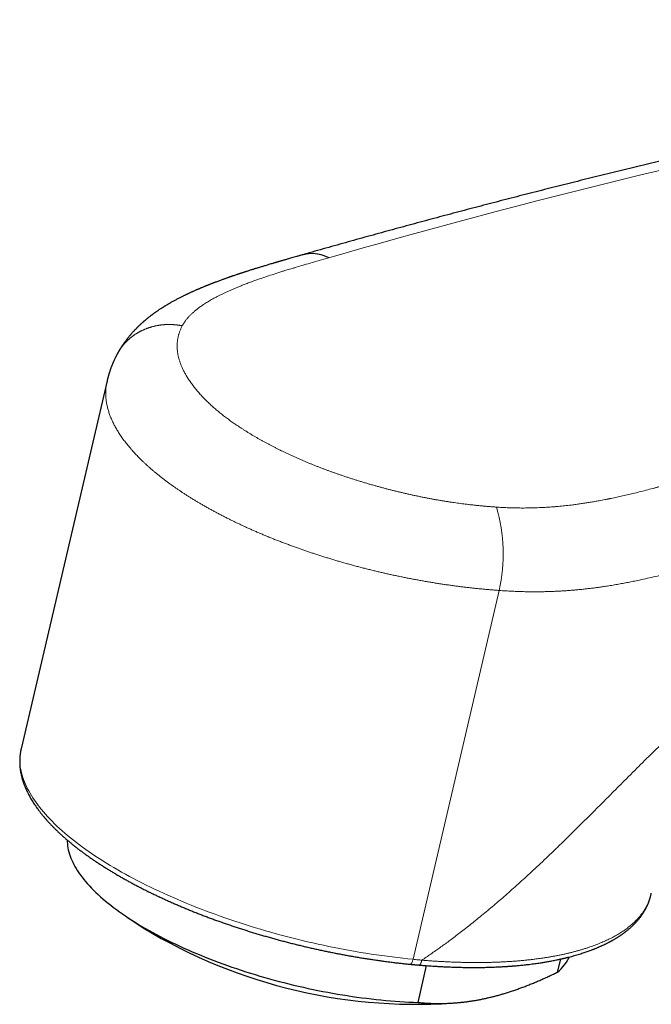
# Model space of a CAD drawing. Header units: millimetres. Extents: x 8 to 601, y 12 to 507.
# Tile 54 of 150: x 453 to 482, y 114 to 160. Entities that reach past the tile are written whole.
import ezdxf

# ---------------------------------------------------------------- set-up
doc = ezdxf.new("R2010")
doc.units = ezdxf.units.MM

msp = doc.modelspace()

# ---------------------------------------------------------------- linework, layer by layer
at = {"color": 7, "linetype": 'Continuous', "lineweight": 30}
for p, q in [((457, 142.89), (453.015, 125.813)), ((482.243, 119.102), (482.246, 119.117)), ((457.925, 118.014), (458.675, 117.512)), ((477.901, 115.459), (478.042, 116.063)), ((471.059, 115.821), (471.058, 115.821)), ((471.425, 114.05), (471.823, 115.756)), ((473.48, 114.057), (473.684, 114.084))]:
    msp.add_line(p, q, dxfattribs=at)
at = {"color": 8, "linetype": 'Continuous', "lineweight": 0}
msp.add_line((471.194, 116.049), (475.188, 133.166), dxfattribs=at)
at = {"color": 8, "linetype": 'Continuous', "lineweight": 0, "flags": 128}
for points in [[(453.015, 125.813), (453.007, 125.779), (452.989, 125.685), (452.975, 125.59), (452.965, 125.494), (452.959, 125.397), (452.958, 125.3), (452.96, 125.202), (452.967, 125.102), (452.978, 125.003), (452.993, 124.902), (453.012, 124.801), (453.035, 124.699), (453.062, 124.596), (453.094, 124.493), (453.129, 124.389), (453.169, 124.284), (453.213, 124.179), (453.261, 124.074), (453.312, 123.968), (453.368, 123.862), (453.428, 123.755), (453.492, 123.648), (453.56, 123.54), (453.632, 123.432), (453.708, 123.324), (453.788, 123.216), (453.871, 123.107), (453.959, 122.998), (454.05, 122.889), (454.145, 122.78), (454.244, 122.671), (454.347, 122.562), (454.454, 122.453), (454.564, 122.343), (454.678, 122.234), (454.796, 122.125), (454.917, 122.015), (455.042, 121.906), (455.17, 121.797), (455.302, 121.688), (455.438, 121.58), (455.576, 121.472), (455.719, 121.363), (455.864, 121.256), (456.013, 121.148), (456.165, 121.041), (456.321, 120.934), (456.479, 120.828), (456.641, 120.722), (456.806, 120.617), (456.974, 120.512), (457.145, 120.407), (457.319, 120.304), (457.496, 120.201), (457.675, 120.098), (457.858, 119.996), (458.043, 119.895), (458.231, 119.794), (458.421, 119.694), (458.615, 119.595), (458.81, 119.497), (459.009, 119.4), (459.209, 119.303), (459.412, 119.207), (459.618, 119.113), (459.825, 119.019), (460.035, 118.926), (460.247, 118.834), (460.461, 118.743), (460.677, 118.653), (460.895, 118.564), (461.115, 118.477), (461.337, 118.39), (461.56, 118.304), (461.785, 118.22), (462.012, 118.137), (462.241, 118.055), (462.471, 117.974), (462.702, 117.895), (462.935, 117.817), (463.169, 117.74), (463.405, 117.664), (463.641, 117.59), (463.879, 117.517), (464.118, 117.445), (464.357, 117.375), (464.598, 117.307), (464.84, 117.239), (465.082, 117.174), (465.325, 117.109), (465.569, 117.046), (465.813, 116.985), (466.058, 116.925), (466.303, 116.867), (466.549, 116.81), (466.795, 116.755), (467.041, 116.702), (467.287, 116.65), (467.533, 116.6), (467.78, 116.551), (468.026, 116.504), (468.273, 116.459), (468.519, 116.415), (468.764, 116.373), (469.01, 116.333), (469.255, 116.295), (469.5, 116.258), (469.744, 116.223), (469.987, 116.189), (470.23, 116.158), (470.472, 116.128), (470.714, 116.1), (470.954, 116.074), (471.194, 116.049)], [(471.194, 116.049), (471.184, 116.013), (471.174, 115.978), (471.163, 115.946), (471.151, 115.917), (471.139, 115.892), (471.126, 115.87), (471.113, 115.852), (471.1, 115.838), (471.086, 115.828), (471.073, 115.822), (471.06, 115.821), (471.059, 115.821)]]:
    msp.add_lwpolyline(points, dxfattribs=at)
at = {"color": 7, "linetype": 'Continuous', "lineweight": 30, "flags": 128}
msp.add_lwpolyline([(455.153, 121.585), (455.153, 121.585), (455.155, 121.495), (455.161, 121.403), (455.171, 121.311), (455.185, 121.219), (455.204, 121.125), (455.228, 121.031), (455.255, 120.936), (455.287, 120.841), (455.324, 120.745), (455.364, 120.648), (455.409, 120.551), (455.459, 120.453), (455.512, 120.355), (455.57, 120.257), (455.632, 120.158), (455.698, 120.059), (455.769, 119.959), (455.843, 119.859), (455.922, 119.759), (456.005, 119.659), (456.091, 119.559), (456.182, 119.458), (456.277, 119.358), (456.376, 119.257), (456.479, 119.156), (456.585, 119.056), (456.696, 118.955), (456.81, 118.855), (456.928, 118.755), (457.05, 118.654), (457.175, 118.555), (457.305, 118.455), (457.437, 118.356), (457.573, 118.257), (457.713, 118.158), (457.856, 118.06), (458.003, 117.962), (458.152, 117.865), (458.305, 117.768), (458.462, 117.672), (458.621, 117.576), (458.783, 117.481), (458.949, 117.387), (459.117, 117.293), (459.289, 117.2), (459.463, 117.108), (459.64, 117.017), (459.82, 116.926), (460.002, 116.837), (460.187, 116.748), (460.374, 116.66), (460.564, 116.573), (460.756, 116.487), (460.951, 116.403), (461.148, 116.319), (461.346, 116.236), (461.547, 116.155), (461.75, 116.074), (461.955, 115.995), (462.162, 115.917), (462.37, 115.84), (462.58, 115.765), (462.792, 115.691), (463.005, 115.618), (463.22, 115.546), (463.436, 115.476), (463.653, 115.407), (463.872, 115.34), (464.092, 115.274), (464.312, 115.21), (464.534, 115.147), (464.757, 115.086), (464.98, 115.026), (465.204, 114.968), (465.429, 114.911), (465.654, 114.856), (465.88, 114.803), (466.106, 114.751), (466.332, 114.701), (466.559, 114.653), (466.785, 114.606), (467.012, 114.562), (467.239, 114.518), (467.465, 114.477), (467.692, 114.438), (467.918, 114.4), (468.143, 114.364), (468.369, 114.33), (468.593, 114.298), (468.817, 114.267), (469.041, 114.239), (469.263, 114.212), (469.485, 114.187), (469.705, 114.164), (469.925, 114.143), (470.143, 114.124), (470.36, 114.107), (470.576, 114.091), (470.791, 114.078), (471.004, 114.067), (471.215, 114.057), (471.425, 114.05)], dxfattribs=at)
at = {"color": 8, "linetype": 'Continuous', "lineweight": 0}
for centre, radius, start, end in [((566.713, -196.33), 358.976, 97.62322, 106.0781), ((467.804, 134.863), 7.577, 347.0555, 16.6465)]:
    msp.add_arc(centre, radius, start, end, dxfattribs=at)
at = {"color": 7, "linetype": 'Continuous', "lineweight": 30}
for centre, radius, start, end in [((471.324, 138.267), 24.305, 238.6396, 275.087), ((476.462, 117.138), 2.211, 310.5867, 333.7484)]:
    msp.add_arc(centre, radius, start, end, dxfattribs=at)
for points, knots in [([(518.069, 159.652), (517.997, 159.642), (517.594, 159.59), (516.861, 159.492), (515.868, 159.356), (514.874, 159.217), (513.88, 159.075), (512.884, 158.93), (511.888, 158.782), (510.891, 158.63), (509.893, 158.475), (508.894, 158.317), (507.894, 158.156), (506.893, 157.991), (505.892, 157.824), (504.89, 157.653), (503.887, 157.479), (502.883, 157.301), (501.878, 157.121), (500.873, 156.937), (499.867, 156.75), (498.86, 156.56), (497.852, 156.367), (496.843, 156.17), (495.834, 155.97), (494.824, 155.768), (493.813, 155.561), (492.801, 155.352), (491.789, 155.14), (490.776, 154.924), (489.762, 154.705), (488.747, 154.483), (487.732, 154.258), (486.716, 154.029), (485.699, 153.798), (484.682, 153.563), (483.664, 153.325), (482.645, 153.084), (481.625, 152.839), (480.605, 152.592), (479.584, 152.341), (478.562, 152.087), (477.54, 151.83), (476.517, 151.57), (475.494, 151.307), (474.47, 151.04), (473.445, 150.77), (472.419, 150.498), (471.393, 150.221), (470.366, 149.942), (469.339, 149.66), (468.311, 149.374), (467.282, 149.086), (466.543, 148.876), (466.147, 148.763), (466.094, 148.748)], [0, 0, 0, 0, 0.00424, 0.023698, 0.043156, 0.062615, 0.082074, 0.101533, 0.120992, 0.140452, 0.159913, 0.179373, 0.198834, 0.218296, 0.237757, 0.257219, 0.276682, 0.296144, 0.315608, 0.335071, 0.354535, 0.373999, 0.393463, 0.412928, 0.432393, 0.451858, 0.471323, 0.490789, 0.510255, 0.529722, 0.549188, 0.568655, 0.588123, 0.60759, 0.627058, 0.646526, 0.665994, 0.685463, 0.704932, 0.724401, 0.74387, 0.76334, 0.782809, 0.802279, 0.82175, 0.84122, 0.860691, 0.880161, 0.899633, 0.919104, 0.938575, 0.958047, 0.977519, 0.996991, 1, 1, 1, 1]), ([(466.083, 148.745), (466.035, 148.731), (465.942, 148.705), (465.808, 148.666), (465.683, 148.631), (465.568, 148.598), (465.462, 148.567), (465.366, 148.54), (465.283, 148.516), (465.211, 148.495), (465.151, 148.478), (465.098, 148.462), (465.053, 148.449), (465.015, 148.438), (464.985, 148.43), (464.962, 148.423), (464.947, 148.419), (464.936, 148.415), (464.925, 148.412), (464.91, 148.408), (464.891, 148.402), (464.867, 148.395), (464.836, 148.386), (464.801, 148.376), (464.763, 148.365), (464.724, 148.353), (464.64, 148.328), (464.51, 148.29), (464.368, 148.247), (464.258, 148.214), (464.181, 148.191), (464.105, 148.168), (464.031, 148.145), (463.96, 148.123), (463.894, 148.103), (463.834, 148.084), (463.776, 148.066), (463.714, 148.047), (463.644, 148.025), (463.566, 148), (463.495, 147.977), (463.433, 147.957), (463.382, 147.941), (463.332, 147.924), (463.286, 147.909), (463.248, 147.897), (463.217, 147.887), (463.192, 147.879), (463.171, 147.871), (463.147, 147.864), (463.12, 147.855), (463.089, 147.844), (463.045, 147.83), (462.988, 147.81), (462.915, 147.786), (462.85, 147.763), (462.795, 147.745), (462.755, 147.731), (462.719, 147.718), (462.687, 147.707), (462.66, 147.698), (462.633, 147.688), (462.6, 147.677), (462.559, 147.662), (462.486, 147.636), (462.385, 147.6), (462.272, 147.559), (462.177, 147.523), (462.098, 147.494), (462.036, 147.471), (461.99, 147.453), (461.959, 147.441), (461.926, 147.429), (461.888, 147.414), (461.847, 147.398), (461.805, 147.382), (461.767, 147.367), (461.732, 147.353), (461.704, 147.342), (461.68, 147.332), (461.658, 147.324), (461.636, 147.315), (461.605, 147.302), (461.564, 147.286), (461.511, 147.264), (461.458, 147.242), (461.408, 147.222), (461.365, 147.204), (461.325, 147.187), (461.285, 147.17), (461.247, 147.154), (461.207, 147.137), (461.164, 147.118), (461.113, 147.096), (461.057, 147.071), (461.002, 147.047), (460.952, 147.024), (460.903, 147.002), (460.853, 146.979), (460.805, 146.957), (460.761, 146.936), (460.718, 146.916), (460.673, 146.895), (460.626, 146.872), (460.577, 146.848), (460.524, 146.822), (460.467, 146.793), (460.406, 146.762), (460.341, 146.729), (460.273, 146.694), (460.206, 146.658), (460.141, 146.623), (460.078, 146.588), (460.017, 146.555), (459.964, 146.525), (459.92, 146.5), (459.881, 146.477), (459.841, 146.454), (459.804, 146.432), (459.769, 146.411), (459.731, 146.387), (459.692, 146.364), (459.657, 146.342), (459.627, 146.324), (459.597, 146.305), (459.568, 146.287), (459.542, 146.27), (459.522, 146.257), (459.506, 146.246), (459.491, 146.237), (459.466, 146.221), (459.432, 146.198), (459.39, 146.17), (459.348, 146.141), (459.306, 146.113), (459.273, 146.09), (459.248, 146.072), (459.228, 146.058), (459.207, 146.042), (459.185, 146.027), (459.166, 146.013), (459.149, 146.001), (459.13, 145.987), (459.106, 145.969), (459.081, 145.95), (459.057, 145.932), (459.037, 145.917), (459.016, 145.901), (458.991, 145.882), (458.961, 145.859), (458.931, 145.835), (458.904, 145.814), (458.883, 145.797), (458.866, 145.783), (458.851, 145.771), (458.834, 145.757), (458.814, 145.74), (458.79, 145.72), (458.767, 145.701), (458.746, 145.683), (458.729, 145.669), (458.713, 145.655), (458.694, 145.639), (458.673, 145.62), (458.651, 145.6), (458.629, 145.581), (458.612, 145.566), (458.597, 145.552), (458.582, 145.539), (458.567, 145.525), (458.547, 145.506), (458.522, 145.483), (458.495, 145.458), (458.471, 145.435), (458.452, 145.416), (458.433, 145.398), (458.412, 145.377), (458.387, 145.353), (458.359, 145.324), (458.331, 145.296), (458.304, 145.268), (458.278, 145.241), (458.251, 145.212), (458.221, 145.18), (458.188, 145.145), (458.156, 145.109), (458.128, 145.076), (458.102, 145.047), (458.078, 145.019), (458.053, 144.989), (458.025, 144.957), (457.996, 144.92), (457.965, 144.882), (457.936, 144.846), (457.909, 144.81), (457.881, 144.774), (457.852, 144.735), (457.823, 144.695), (457.794, 144.655), (457.76, 144.607), (457.721, 144.55), (457.678, 144.486), (457.638, 144.423), (457.608, 144.374), (457.587, 144.339), (457.573, 144.315), (457.558, 144.291), (457.546, 144.269), (457.535, 144.251), (457.525, 144.233), (457.512, 144.21), (457.496, 144.181), (457.484, 144.16), (457.478, 144.148)], [0, 0, 0, 0, 0.015076, 0.029162, 0.042254, 0.054347, 0.065437, 0.075521, 0.084596, 0.091706, 0.098039, 0.103592, 0.108365, 0.112357, 0.115565, 0.117776, 0.119355, 0.120313, 0.121332, 0.12283, 0.124808, 0.127266, 0.130525, 0.134356, 0.138385, 0.142422, 0.146467, 0.164632, 0.182917, 0.190998, 0.199002, 0.20693, 0.214781, 0.222407, 0.229352, 0.235584, 0.24114, 0.247673, 0.25498, 0.263133, 0.272236, 0.277385, 0.282798, 0.288349, 0.293234, 0.297307, 0.300565, 0.303008, 0.305061, 0.307522, 0.31041, 0.313726, 0.31747, 0.324198, 0.331936, 0.34069, 0.344996, 0.349439, 0.35343, 0.356842, 0.359673, 0.361943, 0.365661, 0.370068, 0.375143, 0.389106, 0.402771, 0.411665, 0.420278, 0.428323, 0.431879, 0.435248, 0.438591, 0.442682, 0.447625, 0.452158, 0.45652, 0.460277, 0.463427, 0.465969, 0.468149, 0.470596, 0.47334, 0.478317, 0.484273, 0.490604, 0.496097, 0.500731, 0.505075, 0.509416, 0.51372, 0.518005, 0.522564, 0.528225, 0.535084, 0.541146, 0.546628, 0.551921, 0.557771, 0.563403, 0.568068, 0.572751, 0.577869, 0.583144, 0.588726, 0.594868, 0.601148, 0.608264, 0.615833, 0.623582, 0.631743, 0.639108, 0.645959, 0.653985, 0.660428, 0.664499, 0.66945, 0.674372, 0.678533, 0.682647, 0.687053, 0.692226, 0.696343, 0.699699, 0.703095, 0.707219, 0.710059, 0.712485, 0.714425, 0.715916, 0.717679, 0.72347, 0.728147, 0.733161, 0.738793, 0.743172, 0.745469, 0.747931, 0.750599, 0.75339, 0.755773, 0.757689, 0.759883, 0.762651, 0.766614, 0.769499, 0.771661, 0.774219, 0.777256, 0.781002, 0.785506, 0.788823, 0.791361, 0.793417, 0.795374, 0.797324, 0.799892, 0.803199, 0.806511, 0.809062, 0.811116, 0.813231, 0.815504, 0.818266, 0.82155, 0.824416, 0.826722, 0.828605, 0.830465, 0.832353, 0.83472, 0.838655, 0.842504, 0.845539, 0.84817, 0.850621, 0.85326, 0.856784, 0.860775, 0.86498, 0.86844, 0.872062, 0.875816, 0.879995, 0.884892, 0.889707, 0.893847, 0.897445, 0.900954, 0.904577, 0.908503, 0.913129, 0.918008, 0.922524, 0.926256, 0.930751, 0.935478, 0.940122, 0.944618, 0.949524, 0.956619, 0.963902, 0.970982, 0.977368, 0.979937, 0.98249, 0.98508, 0.987617, 0.989156, 0.990898, 0.993282, 0.996316, 1, 1, 1, 1]), ([(457.478, 144.148), (457.472, 144.136), (457.46, 144.115), (457.444, 144.085), (457.431, 144.059), (457.421, 144.039), (457.413, 144.023), (457.404, 144.006), (457.395, 143.988), (457.384, 143.965), (457.37, 143.936), (457.353, 143.901), (457.334, 143.859), (457.315, 143.817), (457.297, 143.778), (457.282, 143.742), (457.268, 143.71), (457.254, 143.676), (457.239, 143.64), (457.222, 143.596), (457.202, 143.547), (457.184, 143.497), (457.167, 143.45), (457.152, 143.41), (457.14, 143.374), (457.128, 143.338), (457.116, 143.3), (457.102, 143.259), (457.088, 143.213), (457.075, 143.168), (457.062, 143.125), (457.054, 143.093), (457.048, 143.07), (457.042, 143.051), (457.036, 143.026), (457.027, 142.992), (457.016, 142.949), (457.009, 142.918), (457.005, 142.901)], [0, 0, 0, 0, 0.0291703, 0.0543633, 0.0755783, 0.0928151, 0.1060741, 0.1170849, 0.1348479, 0.1532109, 0.1735396, 0.2061139, 0.2422669, 0.2767379, 0.3079224, 0.3376979, 0.3638266, 0.3893447, 0.4182416, 0.4531211, 0.4937388, 0.537593, 0.5729884, 0.6041847, 0.6340871, 0.6588249, 0.6879483, 0.7232077, 0.7573156, 0.7958542, 0.8285086, 0.8576052, 0.8685648, 0.8819619, 0.9017872, 0.9280729, 0.9608131, 1, 1, 1, 1]), ([(453.015, 125.813), (453.009, 125.787), (452.997, 125.734), (452.983, 125.653), (452.97, 125.57), (452.961, 125.487), (452.954, 125.403), (452.95, 125.318), (452.948, 125.233), (452.95, 125.146), (452.954, 125.059), (452.961, 124.971), (452.971, 124.882), (452.984, 124.792), (453, 124.702), (453.019, 124.61), (453.041, 124.518), (453.067, 124.424), (453.095, 124.33), (453.127, 124.235), (453.162, 124.139), (453.2, 124.043), (453.242, 123.946), (453.287, 123.848), (453.335, 123.749), (453.386, 123.65), (453.441, 123.551), (453.5, 123.451), (453.561, 123.351), (453.626, 123.251), (453.694, 123.15), (453.765, 123.05), (453.84, 122.949), (453.918, 122.848), (453.998, 122.747), (454.082, 122.646), (454.169, 122.546), (454.259, 122.445), (454.352, 122.345), (454.447, 122.244), (454.546, 122.144), (454.647, 122.044), (454.751, 121.945), (454.858, 121.845), (454.968, 121.746), (455.08, 121.647), (455.195, 121.549), (455.313, 121.451), (455.433, 121.353), (455.556, 121.255), (455.681, 121.158), (455.809, 121.061), (455.939, 120.965), (456.071, 120.869), (456.206, 120.774), (456.344, 120.679), (456.484, 120.584), (456.626, 120.49), (456.77, 120.397), (456.916, 120.304), (457.065, 120.211), (457.216, 120.119), (457.369, 120.028), (457.524, 119.937), (457.681, 119.846), (457.841, 119.757), (458.002, 119.667), (458.165, 119.579), (458.33, 119.491), (458.497, 119.404), (458.666, 119.317), (458.837, 119.231), (459.009, 119.146), (459.184, 119.062), (459.36, 118.978), (459.537, 118.895), (459.717, 118.813), (459.898, 118.731), (460.08, 118.65), (460.265, 118.57), (460.45, 118.491), (460.637, 118.413), (460.826, 118.336), (461.016, 118.259), (461.207, 118.183), (461.4, 118.108), (461.593, 118.034), (461.788, 117.961), (461.985, 117.889), (462.182, 117.818), (462.381, 117.748), (462.58, 117.679), (462.781, 117.61), (462.983, 117.543), (463.185, 117.477), (463.389, 117.411), (463.593, 117.347), (463.798, 117.284), (464.004, 117.222), (464.211, 117.161), (464.418, 117.101), (464.626, 117.042), (464.835, 116.984), (465.044, 116.927), (465.254, 116.871), (465.464, 116.817), (465.675, 116.764), (465.886, 116.712), (466.097, 116.661), (466.309, 116.611), (466.521, 116.562), (466.733, 116.515), (466.946, 116.468), (467.158, 116.423), (467.371, 116.38), (467.584, 116.337), (467.796, 116.296), (468.009, 116.256), (468.221, 116.217), (468.434, 116.179), (468.646, 116.143), (468.858, 116.108), (469.07, 116.074), (469.282, 116.042), (469.493, 116.011), (469.704, 115.981), (469.914, 115.953), (470.124, 115.926), (470.333, 115.9), (470.542, 115.875), (470.751, 115.852), (470.923, 115.834), (471.025, 115.824), (471.059, 115.821)], [0, 0, 0, 0, 0.006456, 0.013186, 0.019922, 0.026671, 0.03344, 0.040236, 0.047063, 0.053929, 0.060839, 0.067796, 0.074806, 0.081872, 0.088997, 0.096183, 0.103432, 0.110743, 0.118117, 0.125552, 0.133047, 0.140599, 0.148205, 0.155862, 0.163565, 0.171311, 0.179094, 0.186912, 0.194758, 0.20263, 0.210523, 0.218433, 0.226357, 0.234292, 0.242235, 0.250184, 0.258135, 0.266088, 0.27404, 0.28199, 0.289938, 0.297881, 0.305819, 0.313752, 0.321679, 0.3296, 0.337513, 0.34542, 0.353319, 0.361212, 0.369097, 0.376975, 0.384846, 0.392709, 0.400566, 0.408417, 0.41626, 0.424097, 0.431928, 0.439753, 0.447572, 0.455385, 0.463193, 0.470995, 0.478792, 0.486584, 0.494372, 0.502155, 0.509933, 0.517707, 0.525477, 0.533243, 0.541005, 0.548764, 0.556519, 0.564271, 0.57202, 0.579766, 0.587508, 0.595248, 0.602986, 0.61072, 0.618453, 0.626183, 0.633911, 0.641637, 0.64936, 0.657082, 0.664802, 0.672521, 0.680238, 0.687953, 0.695667, 0.70338, 0.711091, 0.718801, 0.726511, 0.734219, 0.741926, 0.749633, 0.757338, 0.765043, 0.772748, 0.780452, 0.788155, 0.795858, 0.803561, 0.811263, 0.818965, 0.826667, 0.83437, 0.842072, 0.849774, 0.857476, 0.865179, 0.872882, 0.880585, 0.888289, 0.895993, 0.903698, 0.911404, 0.91911, 0.926817, 0.934525, 0.942234, 0.949944, 0.957655, 0.965367, 0.973081, 0.980796, 0.988513, 0.996231, 1, 1, 1, 1]), ([(471.461, 115.784), (471.467, 115.783), (471.529, 115.778), (471.645, 115.769), (471.808, 115.757), (471.964, 115.745), (472.129, 115.735), (472.301, 115.724), (472.479, 115.714), (472.642, 115.706), (472.789, 115.699), (472.923, 115.694), (473.05, 115.689), (473.169, 115.685), (473.28, 115.682), (473.39, 115.679), (473.498, 115.677), (473.603, 115.675), (473.698, 115.674), (473.782, 115.673), (473.866, 115.672), (473.954, 115.672), (474.054, 115.672), (474.161, 115.672), (474.275, 115.673), (474.396, 115.675), (474.525, 115.677), (474.661, 115.68), (474.793, 115.684), (474.92, 115.689), (475.037, 115.693), (475.147, 115.698), (475.249, 115.703), (475.342, 115.709), (475.427, 115.714), (475.502, 115.718), (475.569, 115.723), (475.626, 115.727), (475.669, 115.73), (475.703, 115.732), (475.732, 115.734), (475.767, 115.737), (475.809, 115.74), (475.864, 115.745), (475.935, 115.751), (476.022, 115.758), (476.121, 115.767), (476.23, 115.778), (476.346, 115.79), (476.462, 115.803), (476.585, 115.817), (476.715, 115.833), (476.848, 115.851), (476.972, 115.868), (477.083, 115.885), (477.181, 115.9), (477.269, 115.914), (477.356, 115.929), (477.444, 115.944), (477.538, 115.961), (477.637, 115.979), (477.741, 115.999), (477.835, 116.018), (477.918, 116.036), (477.986, 116.051), (478.049, 116.065), (478.104, 116.077), (478.151, 116.088), (478.189, 116.097), (478.216, 116.103), (478.236, 116.108), (478.254, 116.112), (478.276, 116.117), (478.304, 116.124), (478.338, 116.133), (478.378, 116.143), (478.448, 116.16), (478.546, 116.186), (478.67, 116.22), (478.791, 116.255), (478.912, 116.291), (479.025, 116.327), (479.132, 116.362), (479.23, 116.395), (479.323, 116.428), (479.411, 116.459), (479.483, 116.487), (479.541, 116.509), (479.584, 116.526), (479.623, 116.541), (479.663, 116.557), (479.707, 116.575), (479.755, 116.596), (479.808, 116.618), (479.861, 116.641), (479.915, 116.665), (479.968, 116.689), (480.019, 116.713), (480.069, 116.736), (480.118, 116.76), (480.167, 116.784), (480.214, 116.808), (480.256, 116.829), (480.294, 116.849), (480.326, 116.866), (480.356, 116.882), (480.387, 116.899), (480.421, 116.918), (480.46, 116.939), (480.502, 116.964), (480.546, 116.989), (480.589, 117.015), (480.631, 117.04), (480.672, 117.066), (480.713, 117.091), (480.753, 117.118), (480.793, 117.143), (480.829, 117.168), (480.862, 117.19), (480.89, 117.21), (480.913, 117.226), (480.936, 117.242), (480.96, 117.26), (480.987, 117.28), (481.018, 117.303), (481.05, 117.327), (481.082, 117.352), (481.113, 117.377), (481.151, 117.407), (481.193, 117.442), (481.24, 117.481), (481.282, 117.519), (481.326, 117.558), (481.372, 117.601), (481.419, 117.647), (481.466, 117.694), (481.51, 117.739), (481.552, 117.784), (481.594, 117.832), (481.637, 117.882), (481.679, 117.933), (481.72, 117.984), (481.757, 118.034), (481.792, 118.082), (481.825, 118.128), (481.854, 118.172), (481.881, 118.214), (481.908, 118.258), (481.936, 118.304), (481.959, 118.345), (481.977, 118.378), (481.99, 118.403), (482.002, 118.425), (482.013, 118.446), (482.022, 118.464), (482.03, 118.481), (482.039, 118.498), (482.048, 118.518), (482.059, 118.541), (482.071, 118.567), (482.083, 118.596), (482.096, 118.627), (482.109, 118.658), (482.121, 118.69), (482.132, 118.719), (482.142, 118.745), (482.149, 118.766), (482.155, 118.782), (482.159, 118.796), (482.164, 118.81), (482.17, 118.827), (482.177, 118.849), (482.185, 118.875), (482.193, 118.905), (482.203, 118.939), (482.213, 118.978), (482.224, 119.021), (482.235, 119.069), (482.241, 119.102), (482.245, 119.119)], [0, 0, 0, 0, 0.001035, 0.010878, 0.020397, 0.029592, 0.038465, 0.0496, 0.060186, 0.070227, 0.078732, 0.086807, 0.094452, 0.101669, 0.108458, 0.114821, 0.121895, 0.128358, 0.13421, 0.139452, 0.144085, 0.149795, 0.156033, 0.162818, 0.16994, 0.177582, 0.185749, 0.194445, 0.203672, 0.211295, 0.219039, 0.226279, 0.232972, 0.239115, 0.244708, 0.249749, 0.254238, 0.2581, 0.261177, 0.263042, 0.264876, 0.267218, 0.270068, 0.273427, 0.278535, 0.284498, 0.291315, 0.298984, 0.307357, 0.31555, 0.323416, 0.333695, 0.343354, 0.352393, 0.360812, 0.367806, 0.374308, 0.380597, 0.387311, 0.394474, 0.402088, 0.410152, 0.418668, 0.42424, 0.429913, 0.435031, 0.439441, 0.443301, 0.446385, 0.448691, 0.449933, 0.451262, 0.453085, 0.455401, 0.45821, 0.461514, 0.46531, 0.475817, 0.486365, 0.496925, 0.507497, 0.518081, 0.527479, 0.536507, 0.545164, 0.553449, 0.561309, 0.565967, 0.570172, 0.573925, 0.577518, 0.581858, 0.587007, 0.592065, 0.597664, 0.603275, 0.608764, 0.614131, 0.619376, 0.624499, 0.629994, 0.635175, 0.63984, 0.64399, 0.647624, 0.650649, 0.654104, 0.658062, 0.662524, 0.667489, 0.672723, 0.678013, 0.68291, 0.687854, 0.692844, 0.69788, 0.702947, 0.70765, 0.711817, 0.715448, 0.718544, 0.721198, 0.724295, 0.728049, 0.732192, 0.73672, 0.741156, 0.745478, 0.749686, 0.757101, 0.763861, 0.769943, 0.776319, 0.783499, 0.791289, 0.798984, 0.806278, 0.813218, 0.820588, 0.828453, 0.836518, 0.844264, 0.851683, 0.858885, 0.865932, 0.872081, 0.878109, 0.884115, 0.890642, 0.897774, 0.901454, 0.904907, 0.908064, 0.910924, 0.913487, 0.915754, 0.917945, 0.920584, 0.923755, 0.927414, 0.931394, 0.935521, 0.939796, 0.944119, 0.948107, 0.95157, 0.95451, 0.956387, 0.957964, 0.959685, 0.961958, 0.964782, 0.968158, 0.972085, 0.976564, 0.981596, 0.987179, 0.993313, 1, 1, 1, 1]), ([(471.058, 115.821), (471.076, 115.819), (471.108, 115.816), (471.153, 115.812), (471.189, 115.808), (471.218, 115.806), (471.247, 115.803), (471.283, 115.8), (471.332, 115.795), (471.394, 115.79), (471.439, 115.786), (471.463, 115.784)], [0, 0, 0, 0, 0.129016, 0.238274, 0.327778, 0.397529, 0.452475, 0.542862, 0.664242, 0.816618, 1, 1, 1, 1]), ([(471.425, 114.05), (471.489, 114.044), (471.629, 114.031), (471.847, 114.016), (472.053, 114.007), (472.235, 114.002), (472.391, 114.001), (472.549, 114.001), (472.707, 114.005), (472.867, 114.011), (473.027, 114.02), (473.188, 114.031), (473.35, 114.046), (473.46, 114.057), (473.57, 114.07), (473.679, 114.083), (473.843, 114.106), (474.007, 114.131), (474.173, 114.16), (474.339, 114.191), (474.509, 114.226), (474.682, 114.265), (474.859, 114.307), (475.037, 114.353), (475.216, 114.402), (475.396, 114.454), (475.579, 114.511), (475.767, 114.571), (475.958, 114.636), (476.15, 114.705), (476.342, 114.776), (476.535, 114.851), (476.729, 114.929), (476.923, 115.01), (477.118, 115.094), (477.313, 115.181), (477.509, 115.271), (477.705, 115.363), (477.835, 115.427), (477.901, 115.459)], [0, 0, 0, 0, 0.032291, 0.070781, 0.109272, 0.134957, 0.160644, 0.186329, 0.21199, 0.237653, 0.263315, 0.289009, 0.314704, 0.340398, 0.341051, 0.366605, 0.39216, 0.417714, 0.443306, 0.468899, 0.494491, 0.521464, 0.548438, 0.575412, 0.60243, 0.629449, 0.656467, 0.684989, 0.713513, 0.742035, 0.770604, 0.799173, 0.827741, 0.856433, 0.885126, 0.913819, 0.942545, 0.971273, 1, 1, 1, 1])]:
    msp.add_open_spline(points, degree=3, knots=knots, dxfattribs=at)
at = {"color": 8, "linetype": 'Continuous', "lineweight": 0}
for points, knots in [([(467.295, 148.605), (467.141, 148.561), (466.849, 148.477), (466.436, 148.358), (466.073, 148.252), (465.8, 148.172), (465.604, 148.113), (465.473, 148.074), (465.357, 148.039), (465.237, 148.003), (465.095, 147.959), (464.868, 147.887), (464.572, 147.792), (464.233, 147.678), (463.979, 147.59), (463.804, 147.527), (463.702, 147.49), (463.602, 147.453), (463.504, 147.417), (463.408, 147.38), (463.314, 147.344), (463.201, 147.3), (463.069, 147.247), (462.92, 147.185), (462.776, 147.123), (462.635, 147.061), (462.499, 146.998), (462.367, 146.936), (462.239, 146.873), (462.119, 146.811), (462.007, 146.752), (461.903, 146.695), (461.802, 146.637), (461.704, 146.579), (461.61, 146.521), (461.519, 146.463), (461.436, 146.408), (461.361, 146.356), (461.293, 146.307), (461.228, 146.258), (461.164, 146.209), (461.103, 146.16), (461.046, 146.111), (460.992, 146.063), (460.94, 146.017), (460.891, 145.97), (460.844, 145.922), (460.799, 145.875), (460.756, 145.828), (460.716, 145.78), (460.677, 145.732), (460.64, 145.685), (460.606, 145.637), (460.573, 145.589), (460.543, 145.542), (460.515, 145.495), (460.498, 145.463), (460.49, 145.447)], [0, 0, 0, 0, 0.054838, 0.103841, 0.147009, 0.184342, 0.201569, 0.217195, 0.231221, 0.243646, 0.260246, 0.282864, 0.326848, 0.369171, 0.409839, 0.423162, 0.436299, 0.44925, 0.462016, 0.474596, 0.48699, 0.499201, 0.519773, 0.540092, 0.560161, 0.579983, 0.599561, 0.618898, 0.637997, 0.656862, 0.673605, 0.690165, 0.706543, 0.722744, 0.73877, 0.754624, 0.770309, 0.783224, 0.796027, 0.80872, 0.821303, 0.83378, 0.846152, 0.857723, 0.869205, 0.880599, 0.891908, 0.903133, 0.914277, 0.925342, 0.936329, 0.947241, 0.95808, 0.968657, 0.979168, 0.989615, 1, 1, 1, 1]), ([(466.083, 148.745), (466.086, 148.745), (466.099, 148.749), (466.122, 148.755), (466.153, 148.763), (466.184, 148.77), (466.215, 148.776), (466.247, 148.782), (466.278, 148.787), (466.31, 148.791), (466.341, 148.794), (466.372, 148.797), (466.403, 148.799), (466.433, 148.801), (466.463, 148.802), (466.493, 148.802), (466.522, 148.802), (466.55, 148.801), (466.578, 148.8), (466.606, 148.798), (466.634, 148.796), (466.661, 148.793), (466.689, 148.79), (466.717, 148.787), (466.746, 148.782), (466.777, 148.777), (466.81, 148.771), (466.843, 148.764), (466.876, 148.757), (466.91, 148.749), (466.943, 148.74), (466.976, 148.731), (467.009, 148.721), (467.042, 148.71), (467.075, 148.698), (467.108, 148.686), (467.14, 148.674), (467.172, 148.661), (467.203, 148.648), (467.233, 148.634), (467.264, 148.62), (467.285, 148.61), (467.295, 148.605)], [0, 0, 0, 0, 0.0072173, 0.0340023, 0.0607872, 0.0875722, 0.1143571, 0.141142, 0.167927, 0.1947119, 0.2214968, 0.2467512, 0.2720056, 0.29726, 0.3225144, 0.3477688, 0.3706773, 0.3935857, 0.4164942, 0.4394027, 0.4623112, 0.4848106, 0.50731, 0.5298094, 0.5523088, 0.5790938, 0.6058787, 0.6326636, 0.6594486, 0.6862335, 0.7130184, 0.7398034, 0.7665883, 0.7933732, 0.8201582, 0.8469431, 0.873728, 0.8989824, 0.9242368, 0.9494912, 0.9747456, 1, 1, 1, 1]), ([(457.478, 144.148), (457.483, 144.157), (457.494, 144.178), (457.513, 144.21), (457.533, 144.245), (457.554, 144.279), (457.575, 144.312), (457.596, 144.345), (457.618, 144.378), (457.64, 144.409), (457.662, 144.439), (457.684, 144.468), (457.706, 144.497), (457.728, 144.525), (457.751, 144.553), (457.775, 144.581), (457.798, 144.608), (457.822, 144.635), (457.847, 144.661), (457.872, 144.688), (457.898, 144.714), (457.924, 144.741), (457.951, 144.767), (457.978, 144.792), (458.006, 144.817), (458.034, 144.842), (458.062, 144.866), (458.091, 144.891), (458.12, 144.914), (458.15, 144.938), (458.18, 144.96), (458.21, 144.983), (458.242, 145.006), (458.275, 145.029), (458.31, 145.052), (458.345, 145.075), (458.381, 145.097), (458.416, 145.118), (458.45, 145.138), (458.483, 145.157), (458.517, 145.175), (458.551, 145.193), (458.585, 145.21), (458.619, 145.227), (458.653, 145.243), (458.687, 145.259), (458.722, 145.274), (458.757, 145.289), (458.793, 145.304), (458.829, 145.318), (458.865, 145.331), (458.901, 145.344), (458.938, 145.357), (458.975, 145.369), (459.011, 145.38), (459.048, 145.391), (459.085, 145.402), (459.123, 145.412), (459.16, 145.421), (459.197, 145.43), (459.236, 145.439), (459.276, 145.448), (459.318, 145.456), (459.359, 145.463), (459.401, 145.47), (459.441, 145.476), (459.48, 145.482), (459.518, 145.487), (459.556, 145.491), (459.594, 145.495), (459.631, 145.498), (459.668, 145.501), (459.705, 145.503), (459.742, 145.505), (459.782, 145.506), (459.823, 145.507), (459.867, 145.508), (459.91, 145.508), (459.954, 145.507), (459.997, 145.505), (460.04, 145.503), (460.083, 145.501), (460.126, 145.498), (460.169, 145.494), (460.211, 145.49), (460.253, 145.485), (460.295, 145.479), (460.335, 145.474), (460.374, 145.468), (460.413, 145.461), (460.451, 145.454), (460.477, 145.449), (460.49, 145.447)], [0, 0, 0, 0, 0.0088561, 0.0210187, 0.0332258, 0.044775, 0.0563617, 0.0679849, 0.0796434, 0.0913363, 0.1019719, 0.1126339, 0.1233217, 0.1340343, 0.1447709, 0.1553382, 0.165927, 0.1765363, 0.1871654, 0.1980308, 0.2089149, 0.2198167, 0.2307352, 0.2416696, 0.2526188, 0.2635818, 0.2745576, 0.2855453, 0.2965439, 0.3075522, 0.3185694, 0.3295943, 0.3406259, 0.3527673, 0.3649142, 0.3770653, 0.3892192, 0.4013744, 0.4124006, 0.4234257, 0.4344488, 0.4454687, 0.4564845, 0.4672986, 0.4781068, 0.488908, 0.4997013, 0.5107057, 0.5217, 0.5326829, 0.5436536, 0.5546111, 0.5655544, 0.5764824, 0.5873942, 0.5982889, 0.6091654, 0.6200229, 0.6308604, 0.641677, 0.6524717, 0.6643196, 0.6761387, 0.6879281, 0.6996863, 0.7114125, 0.7220207, 0.7326007, 0.7431517, 0.7536729, 0.7641637, 0.7744366, 0.7846787, 0.7948892, 0.8050675, 0.8171415, 0.8291678, 0.8411453, 0.8530731, 0.8649501, 0.8767753, 0.8885479, 0.900267, 0.9119315, 0.9235408, 0.9350941, 0.9465904, 0.9573771, 0.9681119, 0.9787944, 0.9894239, 1, 1, 1, 1]), ([(460.49, 145.447), (460.479, 145.427), (460.459, 145.387), (460.43, 145.326), (460.404, 145.265), (460.379, 145.203), (460.357, 145.142), (460.337, 145.081), (460.32, 145.021), (460.305, 144.962), (460.292, 144.903), (460.28, 144.843), (460.27, 144.781), (460.262, 144.717), (460.256, 144.649), (460.253, 144.581), (460.251, 144.513), (460.252, 144.445), (460.255, 144.376), (460.261, 144.307), (460.269, 144.238), (460.279, 144.171), (460.291, 144.104), (460.304, 144.037), (460.32, 143.97), (460.339, 143.902), (460.358, 143.835), (460.38, 143.769), (460.403, 143.704), (460.428, 143.639), (460.454, 143.574), (460.484, 143.506), (460.517, 143.435), (460.553, 143.36), (460.592, 143.286), (460.633, 143.211), (460.676, 143.136), (460.722, 143.06), (460.77, 142.984), (460.822, 142.904), (460.879, 142.821), (460.941, 142.734), (461.006, 142.648), (461.073, 142.562), (461.142, 142.476), (461.214, 142.392), (461.287, 142.308), (461.362, 142.224), (461.437, 142.144), (461.512, 142.066), (461.585, 141.992), (461.661, 141.918), (461.738, 141.845), (461.817, 141.771), (461.898, 141.698), (461.981, 141.625), (462.065, 141.553), (462.149, 141.483), (462.233, 141.414), (462.319, 141.345), (462.407, 141.276), (462.496, 141.208), (462.585, 141.141), (462.674, 141.075), (462.763, 141.011), (462.854, 140.947), (462.946, 140.883), (463.043, 140.817), (463.146, 140.749), (463.254, 140.678), (463.364, 140.608), (463.476, 140.537), (463.589, 140.467), (463.705, 140.397), (463.823, 140.327), (463.94, 140.259), (464.057, 140.192), (464.173, 140.127), (464.29, 140.062), (464.408, 139.998), (464.527, 139.934), (464.645, 139.872), (464.762, 139.812), (464.878, 139.753), (464.994, 139.695), (465.112, 139.638), (465.235, 139.578), (465.363, 139.517), (465.498, 139.454), (465.633, 139.392), (465.77, 139.331), (465.908, 139.27), (466.048, 139.209), (466.188, 139.15), (466.328, 139.091), (466.466, 139.035), (466.603, 138.98), (466.741, 138.925), (466.88, 138.871), (467.02, 138.817), (467.158, 138.765), (467.295, 138.715), (467.431, 138.666), (467.567, 138.617), (467.704, 138.569), (467.847, 138.52), (467.997, 138.469), (468.154, 138.417), (468.311, 138.365), (468.47, 138.315), (468.63, 138.264), (468.792, 138.215), (468.954, 138.166), (469.115, 138.118), (469.274, 138.072), (469.431, 138.028), (469.587, 137.984), (469.744, 137.941), (469.9, 137.9), (470.053, 137.859), (470.203, 137.821), (470.351, 137.784), (470.498, 137.748), (470.645, 137.713), (470.797, 137.677), (470.956, 137.64), (471.12, 137.604), (471.284, 137.568), (471.447, 137.534), (471.611, 137.5), (471.775, 137.468), (471.938, 137.436), (472.099, 137.406), (472.257, 137.378), (472.413, 137.351), (472.568, 137.325), (472.723, 137.3), (472.878, 137.275), (473.03, 137.253), (473.179, 137.231), (473.325, 137.211), (473.471, 137.191), (473.617, 137.173), (473.769, 137.154), (473.926, 137.136), (474.089, 137.118), (474.251, 137.101), (474.414, 137.086), (474.576, 137.071), (474.739, 137.058), (474.901, 137.045), (475.009, 137.037), (475.063, 137.034)], [0, 0, 0, 0, 0.006577, 0.013137, 0.019683, 0.026214, 0.032732, 0.039238, 0.045363, 0.051479, 0.057587, 0.063689, 0.069786, 0.076584, 0.083379, 0.09017, 0.09696, 0.103749, 0.110539, 0.117333, 0.12413, 0.130594, 0.137064, 0.143541, 0.150026, 0.156521, 0.163027, 0.169171, 0.175327, 0.181495, 0.187677, 0.193873, 0.200806, 0.207759, 0.214734, 0.221732, 0.228753, 0.2358, 0.242874, 0.249975, 0.25804, 0.266071, 0.274071, 0.282041, 0.289984, 0.297759, 0.305511, 0.313241, 0.320952, 0.327822, 0.334678, 0.341523, 0.348358, 0.355183, 0.362001, 0.368812, 0.375618, 0.382083, 0.388545, 0.395006, 0.401467, 0.40793, 0.414394, 0.420493, 0.426595, 0.432703, 0.438816, 0.444937, 0.451777, 0.458628, 0.465492, 0.472369, 0.479262, 0.486171, 0.493097, 0.500042, 0.506637, 0.513215, 0.519778, 0.526326, 0.53286, 0.539382, 0.545521, 0.551651, 0.557772, 0.563886, 0.569994, 0.576805, 0.58361, 0.590411, 0.59721, 0.604007, 0.610804, 0.617603, 0.624404, 0.630871, 0.637343, 0.64382, 0.650305, 0.656797, 0.663299, 0.669439, 0.675589, 0.681751, 0.687924, 0.69411, 0.701031, 0.70797, 0.714929, 0.72191, 0.728912, 0.735938, 0.742989, 0.750066, 0.75681, 0.763529, 0.770225, 0.776897, 0.783548, 0.790178, 0.796412, 0.802629, 0.80883, 0.815017, 0.82119, 0.828064, 0.834924, 0.841771, 0.848606, 0.85543, 0.862246, 0.869053, 0.875854, 0.882312, 0.888767, 0.89522, 0.901672, 0.908124, 0.914577, 0.920664, 0.926754, 0.932848, 0.938947, 0.945053, 0.951876, 0.958709, 0.965554, 0.972412, 0.979284, 0.986172, 0.993077, 1, 1, 1, 1]), ([(475.188, 133.166), (475.125, 133.17), (475, 133.18), (474.81, 133.195), (474.62, 133.211), (474.43, 133.229), (474.239, 133.248), (474.051, 133.267), (473.867, 133.288), (473.685, 133.308), (473.504, 133.33), (473.322, 133.353), (473.133, 133.378), (472.937, 133.405), (472.733, 133.434), (472.53, 133.464), (472.326, 133.495), (472.121, 133.528), (471.917, 133.562), (471.713, 133.597), (471.512, 133.633), (471.315, 133.669), (471.121, 133.706), (470.927, 133.743), (470.733, 133.782), (470.54, 133.822), (470.35, 133.862), (470.164, 133.902), (469.982, 133.943), (469.801, 133.984), (469.619, 134.026), (469.431, 134.071), (469.237, 134.118), (469.035, 134.169), (468.835, 134.22), (468.635, 134.272), (468.435, 134.325), (468.236, 134.38), (468.038, 134.435), (467.844, 134.491), (467.653, 134.546), (467.467, 134.602), (467.281, 134.658), (467.097, 134.716), (466.913, 134.774), (466.733, 134.832), (466.557, 134.889), (466.386, 134.946), (466.216, 135.004), (466.046, 135.063), (465.871, 135.125), (465.69, 135.189), (465.504, 135.257), (465.319, 135.326), (465.136, 135.396), (464.953, 135.466), (464.772, 135.538), (464.593, 135.61), (464.417, 135.681), (464.246, 135.753), (464.079, 135.823), (463.913, 135.895), (463.749, 135.967), (463.586, 136.039), (463.428, 136.111), (463.274, 136.182), (463.124, 136.253), (462.975, 136.323), (462.828, 136.395), (462.677, 136.469), (462.522, 136.547), (462.363, 136.628), (462.205, 136.71), (462.05, 136.793), (461.896, 136.876), (461.744, 136.96), (461.594, 137.044), (461.448, 137.127), (461.307, 137.209), (461.17, 137.291), (461.035, 137.372), (460.901, 137.454), (460.77, 137.537), (460.643, 137.618), (460.52, 137.698), (460.401, 137.777), (460.284, 137.856), (460.169, 137.936), (460.051, 138.018), (459.931, 138.105), (459.808, 138.194), (459.688, 138.284), (459.571, 138.374), (459.455, 138.464), (459.342, 138.555), (459.232, 138.646), (459.125, 138.735), (459.023, 138.824), (458.924, 138.91), (458.828, 138.997), (458.734, 139.084), (458.642, 139.172), (458.554, 139.257), (458.47, 139.341), (458.39, 139.424), (458.312, 139.506), (458.236, 139.589), (458.159, 139.675), (458.081, 139.764), (458.003, 139.856), (457.928, 139.948), (457.856, 140.04), (457.786, 140.132), (457.719, 140.224), (457.655, 140.316), (457.594, 140.406), (457.537, 140.494), (457.483, 140.581), (457.432, 140.668), (457.384, 140.755), (457.337, 140.841), (457.294, 140.926), (457.255, 141.009), (457.218, 141.09), (457.183, 141.17), (457.151, 141.251), (457.12, 141.334), (457.09, 141.421), (457.062, 141.51), (457.037, 141.598), (457.014, 141.687), (456.995, 141.775), (456.978, 141.862), (456.964, 141.95), (456.953, 142.035), (456.945, 142.119), (456.939, 142.2), (456.937, 142.282), (456.936, 142.362), (456.939, 142.443), (456.943, 142.521), (456.95, 142.598), (456.96, 142.672), (456.971, 142.746), (456.984, 142.819), (456.995, 142.867), (457, 142.89)], [0, 0, 0, 0, 0.006917, 0.013834, 0.020751, 0.027668, 0.034585, 0.041502, 0.048023, 0.054545, 0.061066, 0.067588, 0.074109, 0.081387, 0.088665, 0.095943, 0.103221, 0.110499, 0.117777, 0.125055, 0.132332, 0.139248, 0.146164, 0.15308, 0.159996, 0.166912, 0.173828, 0.180348, 0.186869, 0.193389, 0.19991, 0.20643, 0.213707, 0.220984, 0.228261, 0.235538, 0.242815, 0.250092, 0.257369, 0.264646, 0.271561, 0.278476, 0.285391, 0.292306, 0.299221, 0.306136, 0.312656, 0.319176, 0.325696, 0.332216, 0.338735, 0.346012, 0.353288, 0.360565, 0.367841, 0.375118, 0.382394, 0.38967, 0.396947, 0.403861, 0.410776, 0.417691, 0.424605, 0.43152, 0.438435, 0.444954, 0.451474, 0.457993, 0.464512, 0.471032, 0.478308, 0.485584, 0.49286, 0.500137, 0.507413, 0.514689, 0.521965, 0.529241, 0.536156, 0.54307, 0.549985, 0.556899, 0.563814, 0.570728, 0.577248, 0.583767, 0.590287, 0.596806, 0.603326, 0.610602, 0.617878, 0.625154, 0.63243, 0.639707, 0.646983, 0.654259, 0.661536, 0.66845, 0.675365, 0.68228, 0.689195, 0.696109, 0.703024, 0.709544, 0.716064, 0.722583, 0.729103, 0.735623, 0.742899, 0.750176, 0.757453, 0.764729, 0.772006, 0.779283, 0.78656, 0.793836, 0.800752, 0.807667, 0.814582, 0.821497, 0.828413, 0.835328, 0.841848, 0.848369, 0.854889, 0.86141, 0.86793, 0.875207, 0.882485, 0.889762, 0.897039, 0.904317, 0.911594, 0.918872, 0.92615, 0.933066, 0.939982, 0.946898, 0.953814, 0.960731, 0.967647, 0.974168, 0.980689, 0.987211, 0.993732, 1, 1, 1, 1]), ([(475.063, 137.034), (475.105, 137.031), (475.189, 137.025), (475.314, 137.018), (475.439, 137.012), (475.564, 137.007), (475.689, 137.002), (475.814, 136.998), (475.943, 136.995), (476.077, 136.993), (476.214, 136.992), (476.352, 136.992), (476.49, 136.993), (476.627, 136.995), (476.765, 136.998), (476.903, 137.003), (477.041, 137.008), (477.178, 137.014), (477.321, 137.021), (477.468, 137.03), (477.582, 137.038), (477.659, 137.044), (477.698, 137.047), (477.738, 137.05), (477.778, 137.053), (477.817, 137.057), (477.893, 137.063), (478.005, 137.073), (478.153, 137.088), (478.302, 137.104), (478.453, 137.121), (478.62, 137.142), (478.804, 137.166), (479.005, 137.194), (479.208, 137.225), (479.413, 137.258), (479.619, 137.293), (479.803, 137.326), (479.964, 137.356), (480.069, 137.376), (480.139, 137.39), (480.176, 137.397), (480.212, 137.404), (480.249, 137.411), (480.286, 137.419), (480.397, 137.442), (480.585, 137.481), (480.851, 137.539), (481.122, 137.601), (481.4, 137.667), (481.693, 137.739), (482.003, 137.817), (482.239, 137.879), (482.39, 137.919), (482.455, 137.937), (482.519, 137.954), (482.577, 137.97), (482.631, 137.984), (482.683, 137.999), (482.736, 138.013), (482.835, 138.04), (482.981, 138.081), (483.178, 138.136), (483.366, 138.189), (483.493, 138.225), (483.557, 138.243), (483.573, 138.247), (483.589, 138.252), (483.605, 138.257), (483.618, 138.26), (483.627, 138.263), (483.632, 138.264), (483.64, 138.267), (483.656, 138.271), (483.682, 138.279), (483.718, 138.289), (483.763, 138.302), (483.818, 138.318), (483.883, 138.337), (483.957, 138.358), (484.039, 138.381), (484.129, 138.407), (484.226, 138.435), (484.329, 138.465), (484.44, 138.496), (484.56, 138.531), (484.642, 138.554), (484.684, 138.566)], [0, 0, 0, 0, 0.0106423, 0.0213229, 0.0320439, 0.0428075, 0.0536157, 0.0644705, 0.0753741, 0.0874266, 0.0995432, 0.1117263, 0.1239786, 0.1363025, 0.1487006, 0.1611752, 0.1737286, 0.1863633, 0.1990816, 0.2131708, 0.2273667, 0.2311026, 0.2348462, 0.2385974, 0.2423562, 0.2461228, 0.2498971, 0.2639557, 0.2782191, 0.2926898, 0.3073701, 0.3222621, 0.3420873, 0.3622838, 0.382856, 0.4038078, 0.4251432, 0.4468658, 0.4614165, 0.4761383, 0.4800224, 0.4839184, 0.4878261, 0.4917458, 0.4956772, 0.4996206, 0.5276266, 0.5565906, 0.5865171, 0.61741, 0.6492727, 0.6854457, 0.7228, 0.7302767, 0.7377991, 0.7453672, 0.7522252, 0.7581568, 0.7641907, 0.7703272, 0.7765661, 0.798505, 0.8216246, 0.8459254, 0.8646479, 0.8665216, 0.8684014, 0.8702875, 0.8721798, 0.8740784, 0.8750144, 0.8753475, 0.8757175, 0.8779846, 0.8810874, 0.8850258, 0.8905156, 0.8970844, 0.9047323, 0.9134593, 0.9232653, 0.9341504, 0.9454018, 0.9576124, 0.9707824, 0.9849115, 1, 1, 1, 1]), ([(486.173, 134.838), (485.91, 134.763), (485.38, 134.61), (484.574, 134.376), (483.912, 134.191), (483.404, 134.055), (483.059, 133.966), (482.708, 133.879), (482.349, 133.793), (481.982, 133.71), (481.652, 133.638), (481.362, 133.579), (481.113, 133.529), (480.86, 133.482), (480.601, 133.436), (480.338, 133.391), (480.1, 133.354), (479.887, 133.323), (479.701, 133.297), (479.512, 133.273), (479.322, 133.25), (479.128, 133.228), (478.932, 133.208), (478.745, 133.19), (478.567, 133.175), (478.398, 133.162), (478.227, 133.15), (478.054, 133.139), (477.879, 133.13), (477.706, 133.122), (477.534, 133.116), (477.364, 133.111), (477.192, 133.108), (477.018, 133.105), (476.852, 133.105), (476.694, 133.105), (476.545, 133.107), (476.395, 133.109), (476.243, 133.113), (476.09, 133.117), (475.938, 133.123), (475.788, 133.129), (475.64, 133.137), (475.491, 133.145), (475.34, 133.155), (475.239, 133.162), (475.188, 133.166)], [0, 0, 0, 0, 0.0826303, 0.1666829, 0.2523668, 0.2865266, 0.3209919, 0.3557808, 0.390913, 0.4264099, 0.4622949, 0.4853687, 0.5086544, 0.5321432, 0.5558271, 0.5796996, 0.6037556, 0.620058, 0.636441, 0.6529042, 0.6694474, 0.6860708, 0.7027752, 0.7195613, 0.7335826, 0.7476623, 0.7618018, 0.7760024, 0.7902657, 0.8045935, 0.8181635, 0.8317945, 0.8454885, 0.8592479, 0.8730748, 0.8846509, 0.8962773, 0.9079557, 0.9196879, 0.9314756, 0.9433208, 0.9545437, 0.9658212, 0.9771551, 0.9885474, 1, 1, 1, 1]), ([(484.626, 127.814), (484.521, 127.721), (484.312, 127.535), (484, 127.251), (483.692, 126.965), (483.386, 126.678), (483.052, 126.36), (482.69, 126.012), (482.302, 125.633), (481.909, 125.246), (481.512, 124.851), (481.11, 124.45), (480.713, 124.051), (480.321, 123.657), (479.934, 123.267), (479.551, 122.883), (479.173, 122.505), (478.799, 122.134), (478.43, 121.771), (478.068, 121.418), (477.714, 121.075), (477.367, 120.743), (477.025, 120.42), (476.697, 120.113), (476.383, 119.824), (476.082, 119.551), (475.787, 119.287), (475.498, 119.032), (475.215, 118.786), (474.938, 118.55), (474.66, 118.315), (474.381, 118.084), (474.102, 117.856), (473.832, 117.641), (473.573, 117.437), (473.324, 117.244), (473.086, 117.064), (472.86, 116.895), (472.645, 116.738), (472.443, 116.592), (472.236, 116.445), (472.024, 116.297), (471.809, 116.149), (471.67, 116.056), (471.602, 116.011)], [0, 0, 0, 0, 0.025425, 0.050691, 0.075791, 0.100719, 0.125468, 0.157595, 0.189385, 0.22082, 0.254086, 0.286908, 0.319271, 0.351157, 0.382549, 0.413428, 0.443776, 0.473574, 0.502804, 0.531448, 0.558993, 0.585937, 0.612263, 0.637954, 0.661151, 0.683773, 0.705808, 0.727243, 0.748065, 0.76826, 0.787815, 0.808569, 0.828514, 0.84763, 0.865897, 0.883292, 0.899794, 0.915384, 0.930062, 0.943831, 0.956696, 0.972253, 0.986594, 1, 1, 1, 1]), ([(471.602, 116.01), (471.671, 116.005), (471.809, 115.993), (472.015, 115.978), (472.22, 115.964), (472.424, 115.952), (472.625, 115.941), (472.825, 115.931), (473.022, 115.922), (473.218, 115.915), (473.414, 115.91), (473.611, 115.905), (473.807, 115.902), (474.002, 115.9), (474.196, 115.9), (474.388, 115.901), (474.579, 115.904), (474.768, 115.908), (474.955, 115.913), (475.141, 115.92), (475.325, 115.928), (475.508, 115.938), (475.687, 115.949), (475.864, 115.961), (476.038, 115.974), (476.21, 115.989), (476.382, 116.006), (476.553, 116.023), (476.723, 116.043), (476.891, 116.064), (477.057, 116.086), (477.221, 116.109), (477.383, 116.134), (477.542, 116.161), (477.7, 116.188), (477.855, 116.217), (478.007, 116.248), (478.158, 116.279), (478.305, 116.312), (478.449, 116.346), (478.59, 116.381), (478.729, 116.417), (478.866, 116.455), (479.002, 116.494), (479.136, 116.535), (479.268, 116.577), (479.397, 116.621), (479.524, 116.665), (479.648, 116.711), (479.769, 116.758), (479.888, 116.807), (480.004, 116.856), (480.118, 116.907), (480.228, 116.958), (480.336, 117.011), (480.44, 117.064), (480.541, 117.119), (480.639, 117.174), (480.735, 117.231), (480.829, 117.289), (480.921, 117.348), (481.01, 117.409), (481.096, 117.471), (481.179, 117.534), (481.26, 117.598), (481.337, 117.663), (481.412, 117.729), (481.483, 117.795), (481.552, 117.863), (481.617, 117.932), (481.68, 118.001), (481.739, 118.071), (481.794, 118.141), (481.847, 118.212), (481.897, 118.285), (481.945, 118.359), (481.989, 118.434), (482.031, 118.51), (482.07, 118.587), (482.105, 118.664), (482.138, 118.743), (482.167, 118.822), (482.193, 118.902), (482.216, 118.983), (482.232, 119.049), (482.24, 119.089), (482.243, 119.102)], [0, 0, 0, 0, 0.012013, 0.024027, 0.036041, 0.048056, 0.06007, 0.071871, 0.083671, 0.095472, 0.107273, 0.119314, 0.131355, 0.143397, 0.155439, 0.16748, 0.179522, 0.191565, 0.203582, 0.215599, 0.227617, 0.239635, 0.251654, 0.263459, 0.275264, 0.28707, 0.298875, 0.310922, 0.322969, 0.335016, 0.347064, 0.359111, 0.371159, 0.383206, 0.395228, 0.407249, 0.419271, 0.431294, 0.443317, 0.455125, 0.466934, 0.478744, 0.490554, 0.502605, 0.514657, 0.526709, 0.538762, 0.550814, 0.562867, 0.57492, 0.586946, 0.598973, 0.610999, 0.623026, 0.635053, 0.646865, 0.658677, 0.67049, 0.682302, 0.694355, 0.706409, 0.718463, 0.730516, 0.74257, 0.754623, 0.766677, 0.778704, 0.790731, 0.802757, 0.814784, 0.82681, 0.838621, 0.850433, 0.862243, 0.874054, 0.886105, 0.898155, 0.910206, 0.922255, 0.934305, 0.946354, 0.958403, 0.970425, 0.982447, 0.994469, 1, 1, 1, 1]), ([(471.194, 116.049), (471.232, 116.046), (471.308, 116.038), (471.445, 116.026), (471.543, 116.017), (471.602, 116.012)], [0, 0, 0, 0, 0.279997, 0.560002, 1, 1, 1, 1]), ([(471.603, 116.01), (471.603, 116.009), (471.602, 116.006), (471.601, 116.001), (471.6, 115.997), (471.599, 115.992), (471.597, 115.988), (471.596, 115.984), (471.595, 115.979), (471.594, 115.975), (471.593, 115.971), (471.591, 115.966), (471.59, 115.962), (471.589, 115.958), (471.588, 115.953), (471.586, 115.949), (471.585, 115.945), (471.584, 115.94), (471.582, 115.936), (471.581, 115.932), (471.579, 115.928), (471.578, 115.924), (471.576, 115.92), (471.575, 115.915), (471.573, 115.912), (471.572, 115.908), (471.57, 115.904), (471.569, 115.901), (471.568, 115.897), (471.566, 115.893), (471.565, 115.89), (471.563, 115.886), (471.561, 115.882), (471.56, 115.879), (471.558, 115.875), (471.556, 115.872), (471.554, 115.868), (471.553, 115.865), (471.551, 115.861), (471.549, 115.858), (471.547, 115.855), (471.545, 115.851), (471.543, 115.848), (471.541, 115.845), (471.54, 115.842), (471.538, 115.839), (471.536, 115.836), (471.535, 115.834), (471.533, 115.831), (471.531, 115.829), (471.529, 115.827), (471.528, 115.824), (471.526, 115.822), (471.524, 115.82), (471.522, 115.817), (471.52, 115.815), (471.518, 115.813), (471.516, 115.811), (471.514, 115.808), (471.512, 115.806), (471.51, 115.805), (471.509, 115.803), (471.507, 115.801), (471.505, 115.8), (471.503, 115.798), (471.502, 115.797), (471.5, 115.796), (471.498, 115.795), (471.496, 115.793), (471.494, 115.792), (471.492, 115.791), (471.49, 115.79), (471.488, 115.789), (471.486, 115.788), (471.484, 115.787), (471.482, 115.786), (471.48, 115.786), (471.478, 115.785), (471.476, 115.785), (471.474, 115.784), (471.472, 115.784), (471.47, 115.784), (471.468, 115.783), (471.466, 115.783), (471.464, 115.783), (471.463, 115.783), (471.461, 115.783), (471.461, 115.784)], [0, 0, 0, 0, 0.0107723, 0.0215976, 0.0324754, 0.0434054, 0.054387, 0.0652223, 0.0761064, 0.0870387, 0.0980188, 0.1092716, 0.1205729, 0.131922, 0.1433184, 0.1547613, 0.16625, 0.1777839, 0.1893621, 0.2009839, 0.2126486, 0.2243553, 0.2361031, 0.2478914, 0.2597191, 0.2705952, 0.2815029, 0.2924418, 0.3034109, 0.3144097, 0.3254373, 0.3374307, 0.3494563, 0.3615128, 0.3735994, 0.385715, 0.3978586, 0.410029, 0.4222253, 0.4350288, 0.4478581, 0.4607121, 0.4735892, 0.4864883, 0.4994081, 0.5104733, 0.5215518, 0.5326427, 0.5437451, 0.5548582, 0.5657824, 0.5767152, 0.5876558, 0.5986033, 0.611644, 0.6246919, 0.6377456, 0.6508038, 0.6638649, 0.6769276, 0.6880999, 0.6992713, 0.7104411, 0.7216082, 0.7327719, 0.7437319, 0.7546868, 0.7656358, 0.7765781, 0.7895945, 0.8025988, 0.8155895, 0.8285653, 0.8415247, 0.8544663, 0.866802, 0.8791192, 0.8914166, 0.9036932, 0.9159478, 0.9281793, 0.9403866, 0.9525685, 0.9653022, 0.9780057, 0.9906777, 1, 1, 1, 1])]:
    msp.add_open_spline(points, degree=3, knots=knots, dxfattribs=at)

doc.saveas('drawing.dxf')
